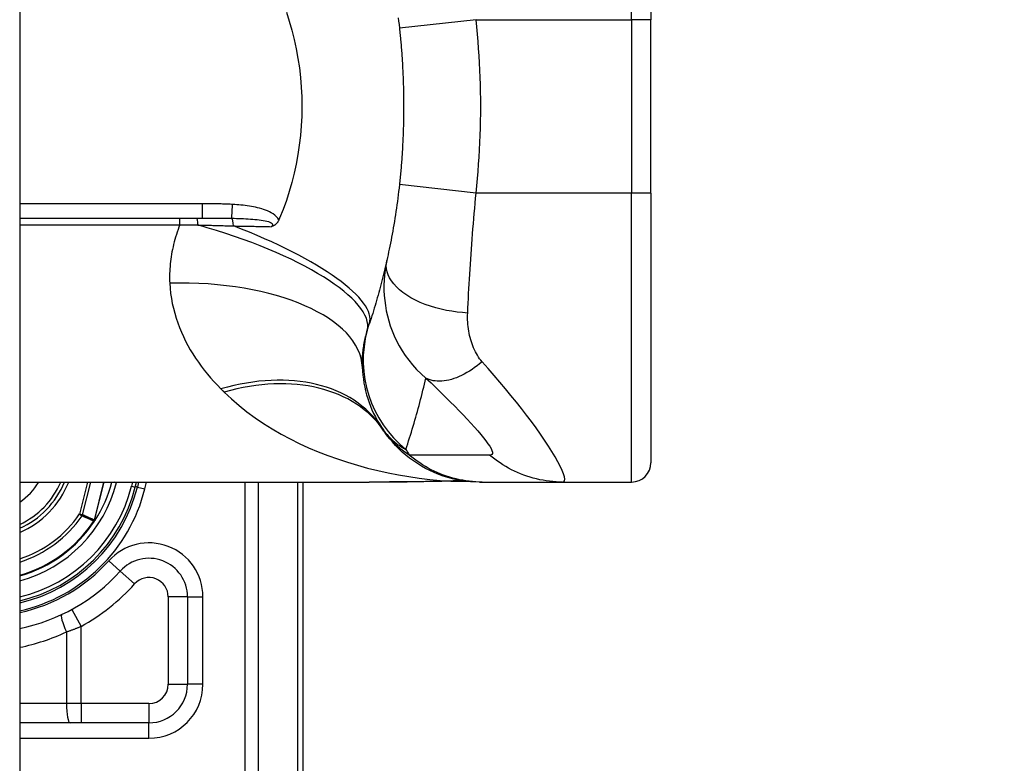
# Model space of a CAD drawing. Header units: inches. Extents: x 0 to 152, y -25 to 98.
# Tile 72 of 88: x 109.762 to 111.019, y 38.053 to 39.002. Entities that reach past the tile are written whole.
import ezdxf

# ---------------------------------------------------------------- set-up
doc = ezdxf.new("R2010")
doc.units = ezdxf.units.IN
doc.header["$LTSCALE"] = 9.095314
doc.header["$MEASUREMENT"] = 0
for name, color, linetype, lineweight in [('Dimensions(ANSI)', 7, 'Continuous', 25), ('Visible Edges(ANSI)', 7, 'Continuous', 25), ('Visible Tangent Edges(ANSI)', 7, 'Continuous', 25)]:
    doc.layers.add(name, color=color, linetype=linetype, lineweight=lineweight)
doc.styles.add('Dimension-ANSI', font='arialbd.ttf')
doc.dimstyles.new('INCH-ANSI', dxfattribs={"dimscale": 9.095314, "dimtxt": 0.12, "dimasz": 0.098425, "dimexe": 0.04, "dimexo": 0.04, "dimgap": 0.031496, "dimtad": 0, "dimtih": 1, "dimtoh": 1, "dimdec": 3, "dimrnd": 1e-08, "dimzin": 0, "dimdsep": 46, "dimtxsty": 'Dimension-ANSI', "dimcen": 0.09, "dimdle": 0.312, "dimclrd": 179, "dimclre": 179, "dimclrt": 7, "dimadec": 1, "dimazin": 0, "dimtfac": 1, "dimtdec": 3, "dimtofl": 0, "dimtmove": 0, "dimatfit": 3, "dimfxl": 1, "dimtolj": 1, "dimtzin": 4, "dimlwd": 25, "dimlwe": 25, "dimarcsym": 0})

# ---------------------------------------------------------------- blocks, each defined once
blk = doc.blocks.new('*D19')
at = {"layer": 'Defpoints', "color": 0, "linetype": 'Continuous', "transparency": 16777216}
for p in [(109.7624, 70.8223), (112.3587, 70.8223), (109.7624, 33.5806)]:
    blk.add_point(p, dxfattribs=at)
at = {"layer": 'Dimensions(ANSI)', "color": 179, "linetype": 'Continuous', "lineweight": 25, "true_color": 0x262658, "transparency": 16777216}
blk.add_line((110.1262, 70.8223), (112.3587, 70.8223), dxfattribs=at)
at = {"layer": 'Dimensions(ANSI)', "color": 7, "linetype": 'Continuous', "lineweight": 25, "transparency": 16777216, "insert": (114.9252, 70.8223), "char_height": 1.09144, "attachment_point": 5, "style": 'Dimension-ANSI'}
blk.add_mtext('\\A1;29.803', dxfattribs=at)

msp = doc.modelspace()

# ---------------------------------------------------------------- linework, layer by layer
at = {"layer": 'Visible Edges(ANSI)'}
for p, q in [((109.7624, 70.6212), (109.7624, 33.7817)), ((110.5682, 39.3464), (110.5682, 39.002)), ((110.5682, 38.7807), (110.5682, 39.002)), ((110.5682, 38.7807), (110.5682, 38.4363)), ((109.7624, 38.7487), (109.9953, 38.7487)), ((110.0942, 38.7487), (110.0933, 38.7464)), ((109.7624, 38.4117), (110.2087, 38.4117)), ((109.91, 38.405), (109.9117, 38.4117)), ((109.9142, 38.4117), (109.9126, 38.4053)), ((110.1242, 37.9542), (110.1242, 38.4117)), ((110.3148, 38.4128), (110.3374, 38.4122)), ((110.3499, 38.4117), (110.3529, 38.4117)), ((110.3529, 38.4117), (110.4554, 38.4117)), ((110.4554, 38.4117), (110.5436, 38.4117)), ((109.8585, 38.3626), (109.8576, 38.3616)), ((109.9766, 38.2651), (109.9766, 38.1534)), ((109.9274, 38.1042), (109.7624, 38.1042))]:
    msp.add_line(p, q, dxfattribs=at)
at = {"layer": 'Visible Edges(ANSI)', "flags": 128}
for points in [[(110.1028, 39.0116), (110.1065, 39.0002), (110.1098, 38.9885), (110.1128, 38.9767), (110.1154, 38.9648), (110.1176, 38.9527), (110.1194, 38.9405), (110.1208, 38.9282), (110.1218, 38.9159), (110.1224, 38.9036), (110.1226, 38.8912), (110.1224, 38.8788), (110.1218, 38.8665), (110.1208, 38.8541), (110.1193, 38.8419), (110.1175, 38.8297), (110.1154, 38.8177), (110.1128, 38.8059), (110.1098, 38.7941), (110.1065, 38.7825), (110.1028, 38.7711), (110.0987, 38.7598), (110.0942, 38.7487)], [(110.2456, 39.0043), (110.2461, 39), (110.2466, 38.9957), (110.2471, 38.9913)], [(110.2471, 38.9913), (110.2473, 38.9892), (110.2475, 38.9871), (110.2478, 38.985), (110.248, 38.9829), (110.2482, 38.9808), (110.2484, 38.9787), (110.2486, 38.9765), (110.2488, 38.9744), (110.249, 38.9723), (110.2492, 38.9702), (110.2493, 38.9681), (110.2495, 38.966), (110.2497, 38.9639), (110.2498, 38.9617), (110.25, 38.9596), (110.2502, 38.9575), (110.2503, 38.9554), (110.2505, 38.9533), (110.2506, 38.9511), (110.2507, 38.949), (110.2509, 38.9469), (110.251, 38.9448), (110.2511, 38.9427), (110.2512, 38.9405)], [(110.2512, 38.9405), (110.2514, 38.9364), (110.2516, 38.9323), (110.2518, 38.9283), (110.2519, 38.9242), (110.2521, 38.9201), (110.2522, 38.916), (110.2523, 38.9119), (110.2524, 38.9078), (110.2525, 38.9037), (110.2525, 38.8996), (110.2525, 38.8955), (110.2525, 38.8914), (110.2525, 38.8873), (110.2525, 38.8832), (110.2525, 38.8791), (110.2524, 38.875), (110.2523, 38.8709), (110.2522, 38.8668), (110.2521, 38.8627), (110.2519, 38.8586), (110.2518, 38.8545), (110.2516, 38.8504), (110.2514, 38.8463), (110.2512, 38.8422)], [(110.2512, 38.8422), (110.2511, 38.8401), (110.251, 38.8379), (110.2509, 38.8358), (110.2507, 38.8337), (110.2506, 38.8316), (110.2505, 38.8294), (110.2503, 38.8273), (110.2502, 38.8252), (110.25, 38.8231), (110.2498, 38.821), (110.2497, 38.8189), (110.2495, 38.8167), (110.2493, 38.8146), (110.2492, 38.8125), (110.249, 38.8104), (110.2488, 38.8083), (110.2486, 38.8062), (110.2484, 38.8041), (110.2482, 38.8019), (110.248, 38.7998), (110.2478, 38.7977), (110.2475, 38.7956), (110.2473, 38.7935), (110.2471, 38.7914)], [(110.2471, 38.7914), (110.2466, 38.787), (110.2461, 38.7827), (110.2456, 38.7784), (110.245, 38.7741), (110.2445, 38.7698), (110.2439, 38.7655), (110.2433, 38.7612), (110.2427, 38.757), (110.242, 38.7528), (110.2414, 38.7486), (110.2407, 38.7444), (110.24, 38.7403), (110.2393, 38.7362), (110.2386, 38.7322), (110.2379, 38.7282), (110.2372, 38.7243), (110.2364, 38.7204), (110.2357, 38.7166), (110.2349, 38.7128), (110.2342, 38.7091), (110.2334, 38.7055), (110.2326, 38.7018), (110.2318, 38.6982), (110.2311, 38.6946)], [(110.0933, 38.7464), (110.093, 38.7459), (110.0927, 38.7453), (110.0924, 38.7447), (110.0921, 38.7442), (110.0918, 38.7437), (110.0914, 38.7432), (110.091, 38.7427), (110.0906, 38.7422), (110.0902, 38.7417), (110.0898, 38.7413), (110.0894, 38.7409), (110.0889, 38.7405), (110.0885, 38.7402), (110.088, 38.7398), (110.0875, 38.7395), (110.0871, 38.7393), (110.0866, 38.739), (110.0862, 38.7388), (110.0857, 38.7386), (110.0852, 38.7384), (110.0848, 38.7382), (110.0843, 38.738), (110.0838, 38.7379), (110.0833, 38.7377)], [(110.2311, 38.6946), (110.2303, 38.6911), (110.2295, 38.6876), (110.2286, 38.6841), (110.2278, 38.6807), (110.227, 38.6772), (110.2261, 38.6738), (110.2253, 38.6704), (110.2244, 38.667), (110.2235, 38.6636), (110.2226, 38.6602), (110.2217, 38.6568), (110.2208, 38.6535), (110.2198, 38.6501), (110.2189, 38.6468), (110.2179, 38.6435), (110.217, 38.6402), (110.216, 38.6369), (110.215, 38.6336), (110.214, 38.6303), (110.213, 38.627), (110.2119, 38.6238), (110.2109, 38.6205), (110.2098, 38.6173), (110.2088, 38.6141)], [(110.3499, 38.4117), (110.3441, 38.4118), (110.3382, 38.4121), (110.3323, 38.4127), (110.3264, 38.4136), (110.3205, 38.4146), (110.3147, 38.4159), (110.3088, 38.4175), (110.303, 38.4193), (110.2973, 38.4214), (110.2916, 38.4237), (110.286, 38.4262), (110.2805, 38.429), (110.2752, 38.432), (110.27, 38.4352), (110.2649, 38.4386), (110.26, 38.4422), (110.2552, 38.446), (110.2506, 38.45), (110.2463, 38.4542), (110.2421, 38.4584), (110.2381, 38.4629), (110.2343, 38.4674), (110.2308, 38.4721), (110.2275, 38.4768)], [(110.2087, 38.4117), (110.2327, 38.4118), (110.2571, 38.4119)], [(110.3148, 38.4128), (110.2862, 38.4122), (110.2571, 38.4119)], [(109.8585, 38.3627), (109.8585, 38.3626), (109.8584, 38.3626), (109.8584, 38.3625), (109.8583, 38.3625), (109.8583, 38.3624), (109.8582, 38.3624), (109.8582, 38.3624), (109.8581, 38.3623), (109.8581, 38.3623), (109.858, 38.3623), (109.858, 38.3622), (109.8579, 38.3622), (109.8578, 38.3622), (109.8578, 38.3621), (109.8577, 38.3621), (109.8577, 38.3621), (109.8576, 38.3621), (109.8576, 38.362), (109.8575, 38.362), (109.8574, 38.362), (109.8574, 38.362), (109.8573, 38.3619), (109.8573, 38.3619), (109.8572, 38.3619)], [(109.8587, 38.3629), (109.8587, 38.3629), (109.8587, 38.3629), (109.8587, 38.3628), (109.8587, 38.3628), (109.8587, 38.3628), (109.8587, 38.3628), (109.8587, 38.3628), (109.8587, 38.3628), (109.8587, 38.3628), (109.8586, 38.3628), (109.8586, 38.3628), (109.8586, 38.3628), (109.8586, 38.3627), (109.8586, 38.3627), (109.8586, 38.3627), (109.8586, 38.3627), (109.8586, 38.3627), (109.8586, 38.3627), (109.8586, 38.3627), (109.8586, 38.3627), (109.8586, 38.3627), (109.8586, 38.3627), (109.8585, 38.3627), (109.8585, 38.3627)]]:
    msp.add_lwpolyline(points, dxfattribs=at)
at = {"layer": 'Visible Edges(ANSI)'}
for centre, radius, start, end in [((110.3473, 38.5631), 0.1476, 181.9199, 213.5208), ((110.8429, 38.8914), 0.742, 213.5208, 213.9621), ((110.5436, 38.4363), 0.0246, 270, 0), ((109.7168, 38.454), 0.1112, 294.2119, 337.6397), ((109.7168, 38.454), 0.1687, 327.2981, 345.4721), ((109.7168, 38.454), 0.2018, 283.0621, 346.0291), ((109.7168, 38.454), 0.1993, 283.2288, 345.776), ((109.7168, 38.454), 0.1685, 285.7096, 326.7398), ((109.9274, 38.2651), 0.0492, 0, 138.1031), ((109.7168, 38.454), 0.2337, 281.2503, 318.1031), ((109.9274, 38.1534), 0.0492, 270, 0)]:
    msp.add_arc(centre, radius, start, end, dxfattribs=at)
at = {"layer": 'Visible Tangent Edges(ANSI)'}
for p, q in [((110.5436, 39.002), (110.5436, 39.371)), ((110.3449, 39.002), (110.2471, 38.9913)), ((110.3449, 39.002), (110.5436, 39.002)), ((110.5682, 39.002), (110.5436, 39.002)), ((110.5436, 39.002), (110.5436, 38.7807)), ((110.3449, 38.7807), (110.2471, 38.7914)), ((110.5436, 38.7807), (110.3449, 38.7807)), ((110.5682, 38.7807), (110.5436, 38.7807)), ((110.5436, 38.4117), (110.5436, 38.7807)), ((109.9953, 38.7669), (109.7624, 38.7669)), ((109.9953, 38.7669), (109.9953, 38.7487)), ((109.7624, 38.7403), (109.9668, 38.7403)), ((109.9668, 38.7403), (109.9668, 38.7487)), ((109.8491, 38.4117), (109.8388, 38.3708)), ((109.8425, 38.3699), (109.8531, 38.4117)), ((109.8698, 38.4117), (109.8575, 38.3632)), ((109.8577, 38.3632), (109.87, 38.4117)), ((109.886, 38.4111), (109.8837, 38.4117)), ((109.886, 38.4111), (109.8861, 38.4117)), ((109.9066, 38.4117), (109.9052, 38.4062)), ((109.9222, 38.4029), (109.9244, 38.4117)), ((110.05, 38.4117), (110.05, 37.7154)), ((110.0674, 37.7154), (110.0674, 38.4117)), ((110.1169, 38.4117), (110.1169, 37.9542)), ((109.9052, 38.4062), (109.91, 38.405)), ((109.9126, 38.4053), (109.9102, 38.4059)), ((109.9126, 38.4053), (109.9222, 38.4029)), ((109.8425, 38.3699), (109.8388, 38.3708)), ((109.8388, 38.3708), (109.842, 38.3687)), ((109.8569, 38.3621), (109.8572, 38.3619)), ((109.8572, 38.3625), (109.8574, 38.3624)), ((109.8572, 38.3619), (109.8576, 38.3616)), ((109.8575, 38.3632), (109.8577, 38.3632)), ((109.8907, 38.2979), (109.8761, 38.3111)), ((109.8907, 38.2979), (109.9091, 38.2815)), ((109.9766, 38.2651), (109.952, 38.2651)), ((109.952, 38.2651), (109.952, 38.1534)), ((109.9766, 38.2651), (109.9962, 38.2651)), ((109.9962, 38.1534), (109.9962, 38.2651)), ((109.8289, 38.249), (109.8407, 38.2274)), ((109.8407, 38.1288), (109.8407, 38.2274)), ((109.822, 38.2203), (109.822, 38.1288)), ((109.952, 38.1534), (109.9766, 38.1534)), ((109.9962, 38.1534), (109.9766, 38.1534)), ((109.822, 38.1288), (109.7624, 38.1288)), ((109.8407, 38.1288), (109.822, 38.1288)), ((109.8407, 38.1288), (109.8407, 38.1042)), ((109.9274, 38.1288), (109.8407, 38.1288)), ((109.9274, 38.1288), (109.9274, 38.1042)), ((109.9274, 38.0845), (109.9274, 38.1042)), ((109.7624, 38.0845), (109.9274, 38.0845))]:
    msp.add_line(p, q, dxfattribs=at)
at = {"layer": 'Visible Tangent Edges(ANSI)', "flags": 128}
for points in [[(110.3449, 38.7807), (110.3459, 38.7899), (110.3467, 38.7991), (110.3475, 38.8083), (110.3482, 38.8175), (110.3489, 38.8267), (110.3494, 38.8359), (110.3499, 38.8452), (110.3503, 38.8544), (110.3506, 38.8636), (110.3508, 38.8729), (110.3509, 38.8821), (110.3509, 38.8914), (110.3509, 38.9006), (110.3508, 38.9098), (110.3506, 38.9191), (110.3503, 38.9283), (110.3499, 38.9376), (110.3494, 38.9468), (110.3489, 38.956), (110.3482, 38.9652), (110.3475, 38.9744), (110.3467, 38.9837), (110.3459, 38.9929), (110.3449, 39.002)], [(110.3343, 38.6275), (110.3346, 38.6337), (110.3349, 38.6399), (110.3352, 38.6461), (110.3355, 38.6523), (110.3359, 38.6584), (110.3362, 38.6646), (110.3366, 38.6708), (110.337, 38.6771), (110.3374, 38.6834), (110.3378, 38.6898), (110.3382, 38.6961), (110.3386, 38.7026), (110.3391, 38.709), (110.3395, 38.7154), (110.34, 38.7219), (110.3405, 38.7284), (110.341, 38.7349), (110.3416, 38.7414), (110.3421, 38.748), (110.3427, 38.7545), (110.3432, 38.761), (110.3438, 38.7676), (110.3444, 38.7741), (110.3449, 38.7807)], [(110.0342, 38.7661), (110.0326, 38.7662), (110.031, 38.7663), (110.0294, 38.7664), (110.0277, 38.7664), (110.0261, 38.7665), (110.0245, 38.7665), (110.0229, 38.7666), (110.0213, 38.7666), (110.0196, 38.7667), (110.018, 38.7667), (110.0164, 38.7667), (110.0148, 38.7668), (110.0132, 38.7668), (110.0115, 38.7668), (110.0099, 38.7668), (110.0083, 38.7669), (110.0067, 38.7669), (110.0051, 38.7669), (110.0034, 38.7669), (110.0018, 38.7669), (110.0002, 38.7669), (109.9986, 38.7669), (109.9969, 38.7669), (109.9953, 38.7669)], [(110.0933, 38.7464), (110.0918, 38.7487), (110.09, 38.7507), (110.088, 38.7525), (110.0859, 38.7541), (110.0836, 38.7555), (110.0812, 38.7568), (110.0788, 38.7579), (110.0763, 38.7589), (110.0738, 38.7598), (110.0713, 38.7606), (110.0687, 38.7613), (110.0661, 38.762), (110.0635, 38.7626), (110.0609, 38.7631), (110.0583, 38.7636), (110.0556, 38.764), (110.0529, 38.7644), (110.0503, 38.7648), (110.0476, 38.7651), (110.0449, 38.7653), (110.0422, 38.7656), (110.0396, 38.7658), (110.0369, 38.766), (110.0342, 38.7661)], [(109.9668, 38.7403), (109.9656, 38.7371), (109.9645, 38.734), (109.9634, 38.7308), (109.9624, 38.7277), (109.9614, 38.7245), (109.9605, 38.7214), (109.9597, 38.7182), (109.9589, 38.7151), (109.9581, 38.7119), (109.9575, 38.7088), (109.9568, 38.7057), (109.9563, 38.7025), (109.9558, 38.6994), (109.9553, 38.6963), (109.9549, 38.6932), (109.9546, 38.6901), (109.9543, 38.687), (109.9541, 38.6839), (109.9539, 38.6809), (109.9538, 38.6778), (109.9538, 38.6747), (109.9538, 38.6717), (109.9538, 38.6687), (109.954, 38.6656)], [(109.9668, 38.7403), (109.9678, 38.7402), (109.9688, 38.7402), (109.9697, 38.7402), (109.9707, 38.7402), (109.9716, 38.7402), (109.9726, 38.7402), (109.9736, 38.7401), (109.9745, 38.7401), (109.9755, 38.7401), (109.9764, 38.7401), (109.9774, 38.7401), (109.9784, 38.7401), (109.9793, 38.74), (109.9803, 38.74), (109.9813, 38.74), (109.9822, 38.74), (109.9832, 38.74), (109.9841, 38.74), (109.9851, 38.7399), (109.986, 38.7399), (109.987, 38.7399), (109.988, 38.7399), (109.9889, 38.7399), (109.9899, 38.7398)], [(109.9899, 38.7398), (109.9918, 38.7398), (109.9937, 38.7398), (109.9956, 38.7397), (109.9976, 38.7397), (109.9995, 38.7396), (110.0014, 38.7396), (110.0033, 38.7396), (110.0052, 38.7395), (110.0071, 38.7395), (110.009, 38.7394), (110.0109, 38.7394), (110.0128, 38.7393), (110.0147, 38.7393), (110.0166, 38.7392), (110.0185, 38.7392), (110.0204, 38.7391), (110.0223, 38.7391), (110.0242, 38.739), (110.026, 38.739), (110.0279, 38.7389), (110.0298, 38.7389), (110.0317, 38.7388), (110.0335, 38.7388), (110.0354, 38.7387)], [(109.9953, 38.7487), (109.9969, 38.7487), (109.9985, 38.7487), (110.0001, 38.7487), (110.0017, 38.7487), (110.0033, 38.7487), (110.0049, 38.7487), (110.0065, 38.7487), (110.0081, 38.7487), (110.0097, 38.7487), (110.0113, 38.7487), (110.0128, 38.7487), (110.0144, 38.7486), (110.016, 38.7486), (110.0176, 38.7486), (110.0191, 38.7486), (110.0207, 38.7486), (110.0222, 38.7486), (110.0238, 38.7486), (110.0253, 38.7486), (110.0269, 38.7485), (110.0284, 38.7485), (110.03, 38.7485), (110.0315, 38.7485), (110.033, 38.7484)], [(110.033, 38.7484), (110.0361, 38.7484), (110.0391, 38.7483), (110.0422, 38.7482), (110.0452, 38.7481), (110.0482, 38.748), (110.0512, 38.7479), (110.0541, 38.7477), (110.057, 38.7475), (110.0598, 38.7473), (110.0626, 38.7471), (110.0654, 38.7468), (110.068, 38.7465), (110.0706, 38.7462), (110.0731, 38.7458), (110.0756, 38.7453), (110.0779, 38.7448), (110.08, 38.7442), (110.0819, 38.7435), (110.0835, 38.7427), (110.0846, 38.7418), (110.0852, 38.7408), (110.0851, 38.7397), (110.0845, 38.7387), (110.0833, 38.7377)], [(110.0354, 38.7387), (110.0374, 38.7387), (110.0395, 38.7386), (110.0415, 38.7386), (110.0435, 38.7386), (110.0456, 38.7385), (110.0476, 38.7385), (110.0496, 38.7384), (110.0516, 38.7384), (110.0537, 38.7383), (110.0557, 38.7383), (110.0577, 38.7383), (110.0597, 38.7382), (110.0617, 38.7382), (110.0637, 38.7381), (110.0657, 38.7381), (110.0677, 38.7381), (110.0696, 38.738), (110.0716, 38.738), (110.0736, 38.7379), (110.0755, 38.7379), (110.0775, 38.7379), (110.0795, 38.7378), (110.0814, 38.7378), (110.0833, 38.7377)], [(110.2311, 38.6946), (110.2298, 38.6883), (110.2288, 38.682), (110.228, 38.6757), (110.2276, 38.6693), (110.2273, 38.6629), (110.2274, 38.6564), (110.2277, 38.6499), (110.2283, 38.6434), (110.2292, 38.6369), (110.2303, 38.6304), (110.2318, 38.6239), (110.2335, 38.6175), (110.2355, 38.6111), (110.2379, 38.6047), (110.2405, 38.5983), (110.2435, 38.5919), (110.2469, 38.5856), (110.2505, 38.5794), (110.2546, 38.5733), (110.259, 38.5672), (110.2638, 38.5613), (110.2691, 38.5555), (110.2747, 38.5499), (110.2808, 38.5445)], [(110.3343, 38.6275), (110.3277, 38.628), (110.321, 38.6287), (110.3142, 38.6297), (110.3073, 38.6309), (110.3004, 38.6324), (110.2935, 38.6342), (110.2868, 38.6362), (110.2802, 38.6385), (110.2738, 38.6411), (110.2677, 38.6439), (110.2619, 38.647), (110.2566, 38.6502), (110.2516, 38.6537), (110.2472, 38.6573), (110.2432, 38.661), (110.2398, 38.6648), (110.2369, 38.6686), (110.2345, 38.6725), (110.2327, 38.6763), (110.2314, 38.6801), (110.2307, 38.6839), (110.2304, 38.6876), (110.2305, 38.6911), (110.2311, 38.6946)], [(109.954, 38.6656), (109.9544, 38.6591), (109.9551, 38.6526), (109.9561, 38.6462), (109.9572, 38.6398), (109.9586, 38.6335), (109.9603, 38.6273), (109.9621, 38.6211), (109.9641, 38.615), (109.9663, 38.6091), (109.9688, 38.6032), (109.9714, 38.5974), (109.9741, 38.5917), (109.9771, 38.5861), (109.9802, 38.5806), (109.9835, 38.5752), (109.9869, 38.5699), (109.9905, 38.5646), (109.9942, 38.5595), (109.998, 38.5545), (110.002, 38.5495), (110.0061, 38.5447), (110.0104, 38.5399), (110.0147, 38.5352), (110.0192, 38.5307)], [(110.3527, 38.5653), (110.3511, 38.5672), (110.3495, 38.5692), (110.3481, 38.5713), (110.3467, 38.5735), (110.3454, 38.5758), (110.3441, 38.5781), (110.343, 38.5805), (110.3419, 38.583), (110.3408, 38.5855), (110.3399, 38.5881), (110.339, 38.5907), (110.3382, 38.5934), (110.3375, 38.5961), (110.3368, 38.5988), (110.3362, 38.6016), (110.3357, 38.6044), (110.3352, 38.6073), (110.3349, 38.6101), (110.3346, 38.613), (110.3344, 38.6159), (110.3342, 38.6188), (110.3342, 38.6217), (110.3342, 38.6246), (110.3343, 38.6275)], [(110.2061, 38.6054), (110.2062, 38.6058), (110.2063, 38.6062), (110.2064, 38.6065), (110.2065, 38.6069), (110.2066, 38.6073), (110.2067, 38.6076), (110.2068, 38.608), (110.2069, 38.6083), (110.2071, 38.6087), (110.2072, 38.6091), (110.2073, 38.6094), (110.2074, 38.6098), (110.2075, 38.6101), (110.2076, 38.6105), (110.2077, 38.6109), (110.2078, 38.6112), (110.2079, 38.6116), (110.2081, 38.6119), (110.2082, 38.6123), (110.2083, 38.6127), (110.2084, 38.613), (110.2085, 38.6134), (110.2086, 38.6137), (110.2088, 38.6141)], [(110.1998, 38.5581), (110.1998, 38.56), (110.1997, 38.5618), (110.1998, 38.5637), (110.1998, 38.5656), (110.1998, 38.5674), (110.1999, 38.5694), (110.2, 38.5713), (110.2002, 38.5732), (110.2004, 38.5751), (110.2006, 38.5771), (110.2008, 38.5791), (110.201, 38.581), (110.2013, 38.583), (110.2016, 38.585), (110.2019, 38.587), (110.2023, 38.589), (110.2027, 38.5911), (110.2031, 38.5931), (110.2035, 38.5951), (110.204, 38.5972), (110.2045, 38.5992), (110.205, 38.6013), (110.2055, 38.6034), (110.2061, 38.6054)], [(110.3527, 38.5653), (110.3495, 38.5627), (110.3463, 38.5602), (110.3431, 38.5578), (110.3398, 38.5555), (110.3365, 38.5534), (110.3332, 38.5514), (110.3299, 38.5495), (110.3265, 38.5478), (110.3232, 38.5463), (110.3199, 38.5449), (110.3167, 38.5437), (110.3135, 38.5427), (110.3103, 38.5419), (110.3072, 38.5412), (110.3042, 38.5408), (110.3012, 38.5405), (110.2983, 38.5404), (110.2955, 38.5405), (110.2928, 38.5407), (110.2902, 38.5411), (110.2877, 38.5417), (110.2853, 38.5425), (110.283, 38.5434), (110.2808, 38.5445)], [(110.4554, 38.4117), (110.457, 38.4121), (110.4579, 38.4134), (110.4581, 38.4155), (110.4577, 38.4184), (110.4565, 38.4222), (110.4548, 38.4266), (110.4524, 38.4318), (110.4494, 38.4375), (110.4459, 38.4438), (110.4419, 38.4505), (110.4374, 38.4576), (110.4325, 38.4651), (110.4272, 38.4728), (110.4216, 38.4807), (110.4157, 38.4888), (110.4095, 38.4971), (110.4031, 38.5054), (110.3964, 38.5138), (110.3895, 38.5223), (110.3825, 38.5308), (110.3753, 38.5394), (110.3679, 38.5479), (110.3604, 38.5565), (110.3527, 38.5653)], [(110.2553, 38.4532), (110.2565, 38.4569), (110.2577, 38.4606), (110.2589, 38.4643), (110.2601, 38.468), (110.2612, 38.4717), (110.2624, 38.4754), (110.2635, 38.4792), (110.2647, 38.4829), (110.2658, 38.4867), (110.2669, 38.4905), (110.268, 38.4943), (110.269, 38.4981), (110.2701, 38.5019), (110.2711, 38.5057), (110.2722, 38.5095), (110.2732, 38.5133), (110.2742, 38.5172), (110.2752, 38.5211), (110.2762, 38.5249), (110.2771, 38.5288), (110.2781, 38.5327), (110.279, 38.5366), (110.2799, 38.5405), (110.2808, 38.5445)], [(110.2808, 38.5445), (110.2875, 38.5382), (110.2939, 38.532), (110.3001, 38.526), (110.3061, 38.52), (110.312, 38.5142), (110.3177, 38.5084), (110.3232, 38.5028), (110.3285, 38.4973), (110.3335, 38.492), (110.3383, 38.4868), (110.3429, 38.4819), (110.3471, 38.4771), (110.3509, 38.4725), (110.3545, 38.4683), (110.3576, 38.4643), (110.3602, 38.4606), (110.3624, 38.4573), (110.3641, 38.4543), (110.3653, 38.4518), (110.3658, 38.4497), (110.3658, 38.4481), (110.3652, 38.447), (110.3641, 38.4463), (110.3623, 38.4461)], [(110.0192, 38.5307), (110.0194, 38.5305), (110.0196, 38.5303), (110.0197, 38.5302), (110.0199, 38.53), (110.0201, 38.5298), (110.0203, 38.5296), (110.0204, 38.5295), (110.0206, 38.5293), (110.0208, 38.5291), (110.021, 38.5289), (110.0211, 38.5288), (110.0213, 38.5286), (110.0215, 38.5284), (110.0217, 38.5282), (110.0218, 38.5281), (110.022, 38.5279), (110.0222, 38.5277), (110.0224, 38.5275), (110.0226, 38.5274), (110.0227, 38.5272), (110.0229, 38.527), (110.0231, 38.5269), (110.0233, 38.5267), (110.0234, 38.5265)], [(110.0234, 38.5265), (110.0327, 38.5178), (110.0424, 38.5094), (110.0525, 38.5014), (110.0629, 38.4938), (110.0737, 38.4865), (110.0847, 38.4796), (110.096, 38.473), (110.1075, 38.4669), (110.1192, 38.461), (110.1312, 38.4555), (110.1433, 38.4504), (110.1557, 38.4456), (110.1681, 38.4411), (110.1808, 38.4369), (110.1936, 38.4331), (110.2065, 38.4296), (110.2196, 38.4264), (110.2327, 38.4235), (110.2459, 38.4209), (110.2592, 38.4187), (110.2725, 38.4168), (110.2859, 38.4151), (110.2993, 38.4138), (110.3127, 38.4128)], [(110.2243, 38.4816), (110.2254, 38.4799), (110.2266, 38.4782), (110.2278, 38.4766), (110.229, 38.4751), (110.2302, 38.4736), (110.2315, 38.4722), (110.2327, 38.4708), (110.234, 38.4694), (110.2352, 38.4681), (110.2365, 38.4669), (110.2378, 38.4657), (110.2391, 38.4645), (110.2404, 38.4633), (110.2417, 38.4622), (110.243, 38.4612), (110.2444, 38.4602), (110.2457, 38.4592), (110.2471, 38.4582), (110.2484, 38.4573), (110.2498, 38.4564), (110.2511, 38.4556), (110.2525, 38.4548), (110.2539, 38.454), (110.2553, 38.4532)], [(110.2597, 38.4461), (110.2578, 38.4474), (110.256, 38.4486), (110.2542, 38.4499), (110.2524, 38.4512), (110.2508, 38.4524), (110.2491, 38.4537), (110.2476, 38.455), (110.246, 38.4563), (110.2445, 38.4576), (110.2431, 38.4588), (110.2417, 38.4601), (110.2404, 38.4614), (110.2391, 38.4627), (110.2378, 38.464), (110.2366, 38.4653), (110.2355, 38.4666), (110.2343, 38.4678), (110.2332, 38.4691), (110.2322, 38.4704), (110.2312, 38.4717), (110.2302, 38.473), (110.2292, 38.4743), (110.2283, 38.4755), (110.2275, 38.4768)], [(110.3529, 38.4117), (110.3488, 38.4117), (110.3446, 38.4119), (110.3404, 38.4122), (110.3363, 38.4127), (110.3321, 38.4132), (110.3279, 38.4139), (110.3238, 38.4147), (110.3196, 38.4156), (110.3155, 38.4167), (110.3114, 38.4178), (110.3074, 38.4191), (110.3033, 38.4206), (110.2993, 38.4221), (110.2954, 38.4238), (110.2915, 38.4255), (110.2877, 38.4274), (110.284, 38.4294), (110.2803, 38.4315), (110.2766, 38.4337), (110.2731, 38.436), (110.2696, 38.4384), (110.2662, 38.4409), (110.2629, 38.4435), (110.2597, 38.4461)], [(110.3623, 38.4461), (110.358, 38.4461), (110.3538, 38.4461), (110.3495, 38.4461), (110.3452, 38.4461), (110.3409, 38.4461), (110.3367, 38.4461), (110.3324, 38.4461), (110.3281, 38.4461), (110.3238, 38.4461), (110.3196, 38.4461), (110.3153, 38.4461), (110.311, 38.4461), (110.3068, 38.4461), (110.3025, 38.4461), (110.2982, 38.4461), (110.2939, 38.4461), (110.2897, 38.4461), (110.2854, 38.4461), (110.2811, 38.4461), (110.2768, 38.4461), (110.2726, 38.4461), (110.2683, 38.4461), (110.264, 38.4461), (110.2597, 38.4461)], [(110.4554, 38.4117), (110.4513, 38.4117), (110.4471, 38.4119), (110.443, 38.4122), (110.4388, 38.4127), (110.4346, 38.4132), (110.4305, 38.4139), (110.4263, 38.4147), (110.4222, 38.4156), (110.418, 38.4167), (110.4139, 38.4178), (110.4099, 38.4191), (110.4059, 38.4206), (110.4019, 38.4221), (110.398, 38.4238), (110.3941, 38.4255), (110.3903, 38.4274), (110.3865, 38.4294), (110.3828, 38.4315), (110.3792, 38.4337), (110.3757, 38.436), (110.3722, 38.4384), (110.3688, 38.4409), (110.3655, 38.4435), (110.3623, 38.4461)], [(110.2569, 38.4119), (110.2549, 38.4119), (110.2528, 38.4119), (110.2508, 38.4119), (110.2488, 38.4119), (110.2467, 38.4118), (110.2447, 38.4118), (110.2427, 38.4118), (110.2407, 38.4118), (110.2386, 38.4118), (110.2366, 38.4118), (110.2346, 38.4118), (110.2326, 38.4117), (110.2306, 38.4117), (110.2286, 38.4117), (110.2266, 38.4117), (110.2246, 38.4117), (110.2226, 38.4117), (110.2206, 38.4117), (110.2186, 38.4117), (110.2166, 38.4117), (110.2147, 38.4117), (110.2127, 38.4117), (110.2107, 38.4117), (110.2087, 38.4117)], [(110.3127, 38.4128), (110.3105, 38.4128), (110.3082, 38.4127), (110.3059, 38.4127), (110.3036, 38.4126), (110.3013, 38.4125), (110.299, 38.4125), (110.2967, 38.4124), (110.2944, 38.4124), (110.2921, 38.4124), (110.2898, 38.4123), (110.2875, 38.4123), (110.2852, 38.4122), (110.2828, 38.4122), (110.2805, 38.4122), (110.2782, 38.4121), (110.2758, 38.4121), (110.2735, 38.4121), (110.2711, 38.412), (110.2687, 38.412), (110.2664, 38.412), (110.264, 38.412), (110.2616, 38.412), (110.2593, 38.4119), (110.2569, 38.4119)], [(110.3127, 38.4128), (110.3128, 38.4128), (110.3129, 38.4128), (110.313, 38.4128), (110.313, 38.4128), (110.3131, 38.4128), (110.3132, 38.4128), (110.3132, 38.4128), (110.3133, 38.4128), (110.3134, 38.4128), (110.3134, 38.4128), (110.3135, 38.4128), (110.3135, 38.4128), (110.3136, 38.4128), (110.3136, 38.4128), (110.3137, 38.4128), (110.3137, 38.4128), (110.3138, 38.4128), (110.3138, 38.4128), (110.3139, 38.4128), (110.3139, 38.4128), (110.3139, 38.4128), (110.3139, 38.4128), (110.314, 38.4128), (110.314, 38.4128)], [(110.314, 38.4128), (110.314, 38.4128), (110.3141, 38.4128), (110.3141, 38.4128), (110.3141, 38.4128), (110.3142, 38.4128), (110.3142, 38.4128), (110.3142, 38.4128), (110.3143, 38.4128), (110.3143, 38.4128), (110.3143, 38.4128), (110.3144, 38.4128), (110.3144, 38.4128), (110.3144, 38.4128), (110.3145, 38.4128), (110.3145, 38.4128), (110.3145, 38.4128), (110.3146, 38.4128), (110.3146, 38.4128), (110.3146, 38.4128), (110.3147, 38.4128), (110.3147, 38.4128), (110.3147, 38.4128), (110.3148, 38.4128), (110.3148, 38.4128)], [(109.842, 38.3687), (109.8426, 38.3684), (109.8432, 38.3681), (109.8438, 38.3678), (109.8444, 38.3676), (109.8451, 38.3673), (109.8457, 38.367), (109.8463, 38.3667), (109.8469, 38.3665), (109.8476, 38.3662), (109.8482, 38.3659), (109.8488, 38.3656), (109.8494, 38.3654), (109.8501, 38.3651), (109.8507, 38.3648), (109.8513, 38.3645), (109.8519, 38.3643), (109.8525, 38.364), (109.8532, 38.3637), (109.8538, 38.3635), (109.8544, 38.3632), (109.855, 38.3629), (109.8557, 38.3626), (109.8563, 38.3624), (109.8569, 38.3621)], [(109.8575, 38.3632), (109.8569, 38.3635), (109.8562, 38.3638), (109.8556, 38.3641), (109.855, 38.3643), (109.8544, 38.3646), (109.8537, 38.3649), (109.8531, 38.3652), (109.8525, 38.3654), (109.8519, 38.3657), (109.8512, 38.366), (109.8506, 38.3663), (109.85, 38.3665), (109.8494, 38.3668), (109.8487, 38.3671), (109.8481, 38.3674), (109.8475, 38.3677), (109.8469, 38.3679), (109.8463, 38.3682), (109.8456, 38.3685), (109.845, 38.3688), (109.8444, 38.3691), (109.8438, 38.3693), (109.8431, 38.3696), (109.8425, 38.3699)], [(109.8572, 38.3625), (109.8572, 38.3625), (109.8572, 38.3625), (109.8572, 38.3625), (109.8572, 38.3625), (109.8572, 38.3624), (109.8572, 38.3624), (109.8571, 38.3624), (109.8571, 38.3624), (109.8571, 38.3624), (109.8571, 38.3624), (109.8571, 38.3623), (109.8571, 38.3623), (109.8571, 38.3623), (109.857, 38.3623), (109.857, 38.3623), (109.857, 38.3622), (109.857, 38.3622), (109.857, 38.3622), (109.857, 38.3622), (109.857, 38.3622), (109.8569, 38.3621), (109.8569, 38.3621), (109.8569, 38.3621), (109.8569, 38.3621)], [(109.8575, 38.3632), (109.8575, 38.3632), (109.8575, 38.3632), (109.8575, 38.3631), (109.8575, 38.3631), (109.8574, 38.3631), (109.8574, 38.363), (109.8574, 38.363), (109.8574, 38.363), (109.8574, 38.363), (109.8574, 38.3629), (109.8574, 38.3629), (109.8574, 38.3629), (109.8574, 38.3628), (109.8574, 38.3628), (109.8573, 38.3628), (109.8573, 38.3628), (109.8573, 38.3627), (109.8573, 38.3627), (109.8573, 38.3627), (109.8573, 38.3626), (109.8573, 38.3626), (109.8573, 38.3626), (109.8573, 38.3626), (109.8572, 38.3625)], [(109.8572, 38.3625), (109.8572, 38.3625), (109.8572, 38.3625), (109.8572, 38.3624), (109.8572, 38.3624), (109.8572, 38.3624), (109.8572, 38.3624), (109.8572, 38.3623), (109.8572, 38.3623), (109.8572, 38.3623), (109.8572, 38.3623), (109.8572, 38.3622), (109.8572, 38.3622), (109.8572, 38.3622), (109.8572, 38.3621), (109.8572, 38.3621), (109.8572, 38.3621), (109.8572, 38.3621), (109.8572, 38.362), (109.8572, 38.362), (109.8572, 38.362), (109.8572, 38.362), (109.8572, 38.3619), (109.8572, 38.3619), (109.8572, 38.3619)], [(109.8572, 38.3619), (109.8572, 38.3619), (109.8572, 38.3619), (109.8572, 38.362), (109.8573, 38.362), (109.8573, 38.362), (109.8573, 38.362), (109.8573, 38.362), (109.8573, 38.3621), (109.8573, 38.3621), (109.8573, 38.3621), (109.8573, 38.3621), (109.8573, 38.3622), (109.8573, 38.3622), (109.8573, 38.3622), (109.8573, 38.3622), (109.8573, 38.3623), (109.8573, 38.3623), (109.8574, 38.3623), (109.8574, 38.3623), (109.8574, 38.3624), (109.8574, 38.3624), (109.8574, 38.3624), (109.8574, 38.3624), (109.8574, 38.3624)], [(109.8574, 38.3624), (109.8574, 38.3625), (109.8574, 38.3625), (109.8575, 38.3625), (109.8575, 38.3626), (109.8575, 38.3626), (109.8575, 38.3626), (109.8575, 38.3627), (109.8575, 38.3627), (109.8575, 38.3627), (109.8575, 38.3627), (109.8576, 38.3628), (109.8576, 38.3628), (109.8576, 38.3628), (109.8576, 38.3629), (109.8576, 38.3629), (109.8576, 38.3629), (109.8576, 38.363), (109.8576, 38.363), (109.8576, 38.363), (109.8576, 38.3631), (109.8577, 38.3631), (109.8577, 38.3631), (109.8577, 38.3631), (109.8577, 38.3632)], [(109.822, 38.2203), (109.8228, 38.2205), (109.8236, 38.2208), (109.8244, 38.2211), (109.8252, 38.2214), (109.826, 38.2217), (109.8267, 38.222), (109.8275, 38.2222), (109.8283, 38.2225), (109.8291, 38.2228), (109.8299, 38.2231), (109.8306, 38.2234), (109.8314, 38.2237), (109.8322, 38.224), (109.833, 38.2243), (109.8338, 38.2246), (109.8345, 38.2249), (109.8353, 38.2252), (109.8361, 38.2255), (109.8369, 38.2258), (109.8376, 38.2261), (109.8384, 38.2264), (109.8392, 38.2268), (109.84, 38.2271), (109.8407, 38.2274)]]:
    msp.add_lwpolyline(points, dxfattribs=at)
at = {"layer": 'Visible Tangent Edges(ANSI)'}
for centre, radius, start, end in [((110.7187, 38.7405), 0.5452, 211.7957, 212.6757), ((109.7168, 38.454), 0.0818, 303.873, 328.8678), ((109.7168, 38.454), 0.1068, 295.2808, 336.6625), ((109.7168, 38.454), 0.1161, 293.125, 338.6346), ((109.7168, 38.454), 0.1746, 285.1462, 345.776), ((109.7168, 38.454), 0.1944, 283.5699, 345.776), ((109.7168, 38.454), 0.2116, 282.4448, 346.0291), ((109.7168, 38.454), 0.1476, 287.9957, 325.7195), ((109.7168, 38.454), 0.1515, 287.5222, 325.7195), ((109.7168, 38.454), 0.1676, 285.7941, 326.7398), ((109.9274, 38.2651), 0.0689, 0, 138.1031), ((109.7168, 38.454), 0.214, 282.3002, 318.1031), ((109.9274, 38.2651), 0.0246, 0, 138.1031), ((109.7168, 38.454), 0.2583, 298.671, 318.1031), ((109.7121, 38.454), 0.2583, 281.2208, 295.1856), ((109.9274, 38.1534), 0.0689, 270, 0), ((109.9274, 38.1534), 0.0246, 270, 0)]:
    msp.add_arc(centre, radius, start, end, dxfattribs=at)
for centre, major_axis, ratio, start_param, end_param in [((110.0342, 38.7725), (-0.0013, -0.0246), 0.014385, 0.193863, 1.307039), ((109.9888, 38.7364), (0, 0.0123), 0.088862, 4.997905, 6.283185), ((109.9689, 38.6706), (0.2371, -0.0656), 0.2942, 0.007286, 1.563781), ((110.0324, 38.7364), (0, 0.0123), 0.248547, 4.904235, 6.082979), ((109.9754, 38.6918), (0.2334, -0.0777), 0.261865, 0, 1.39871), ((109.954, 38.5499), (0.2458, 0.0082), 0.470345, 0, 1.555031), ((110.3484, 38.5664), (-0.14, 0.0468), 0.992002, 0.055198, 1.207346), ((110.0192, 38.3457), (0.2051, 0.1358), 0.689059, 0, 1.142601), ((110.0234, 38.3394), (0.204, 0.1374), 0.696909, 0, 1.131926), ((110.2569, 38.4365), (0.0002, -0.0246), 0.222867, 6.251382, 6.283185), ((110.3127, 38.1675), (0.0232, 0.2449), 0.804371, 0, 0.117269), ((110.3167, 38.1671), (0.0207, 0.2451), 0.910929, 0, 0.104701), ((109.8388, 38.3708), (0.00202, 0.00449), 0.779727, 4.57537, 4.849408), ((109.8267, 38.2203), (-0.0105, 0.0223), 0.172316, 0, 1.48994), ((109.8267, 38.1288), (0, -0.0246), 0.189796, 4.712389, 6.283185)]:
    msp.add_ellipse(centre, major_axis=major_axis, ratio=ratio, start_param=start_param, end_param=end_param, dxfattribs=at)

# ---------------------------------------------------------------- dimensions: what is measured, and where the dimension line sits
at = {"layer": 'Dimensions(ANSI)', "color": 179, "linetype": 'Continuous', "lineweight": 25, "true_color": 0x262658}
dim = msp.add_ordinate_dim(feature_location=(109.7624, 70.8223), offset=(2.5963, 0), dtype=0, origin=(109.7624, 33.5806), dimstyle='INCH-ANSI', override={"dimgap": 0.031496, "dimtad": 0, "dimdec": 3, "dimlfac": 0.800257, "dimtol": 0, "dimlim": 0, "dimtp": 0, "dimtm": 0, "dimtdec": 3}, dxfattribs=at)
dim.commit()
dim.dimension.update_dxf_attribs({"geometry": '*D19', "text_midpoint": (114.9252, 70.8223)})

doc.saveas('drawing.dxf')
